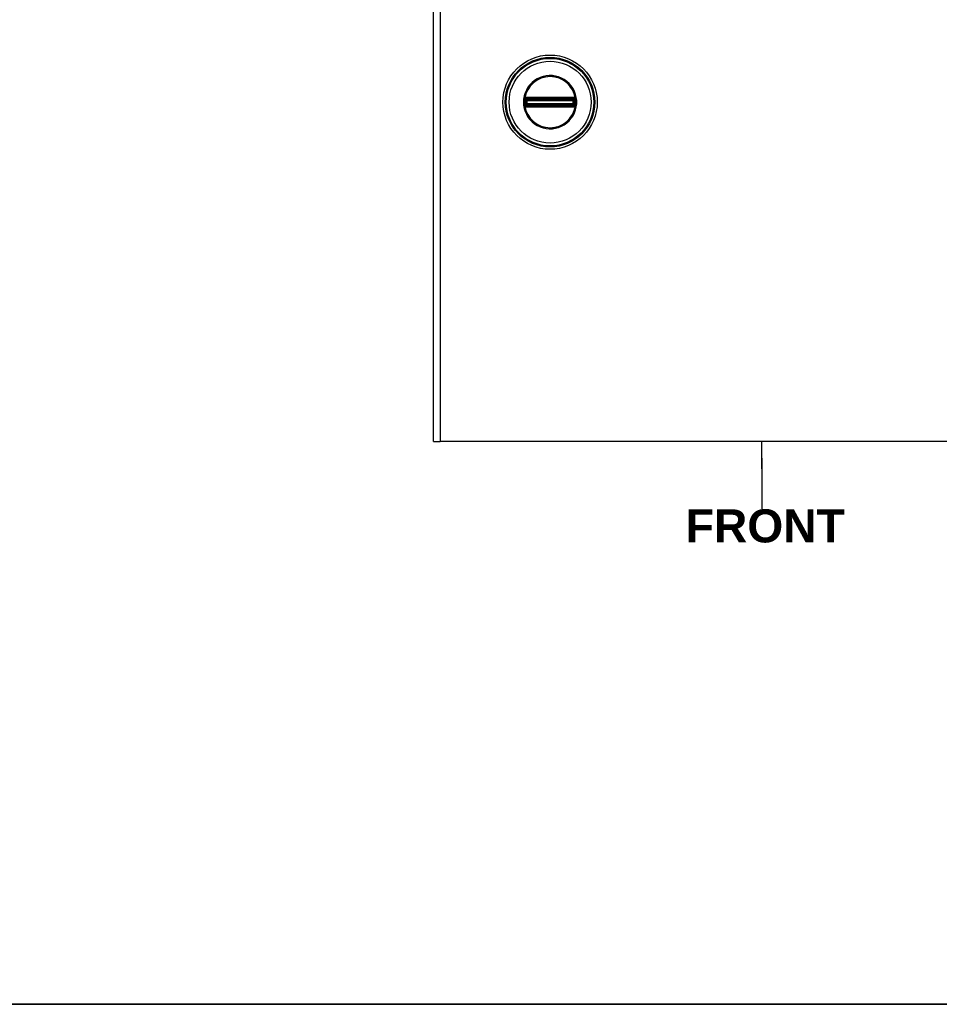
# Model space of a CAD drawing. Header units: inches. Extents: x 1.4 to 84.3, y 1.3 to 54.8.
# Tile 14 of 25: x 31.2 to 48.1, y 1.3 to 19.4. Entities that reach past the tile are written whole.
import ezdxf

# ---------------------------------------------------------------- set-up
doc = ezdxf.new("R2010")
doc.units = ezdxf.units.IN
doc.header["$LTSCALE"] = 5.063091
doc.header["$MEASUREMENT"] = 0
doc.layers.get('0').update_dxf_attribs({"lineweight": 25})
for name, color, linetype, lineweight in [('Sketch Geometry(ANSI)', 7, 'Continuous', 25), ('Symbols(ANSI)', 7, 'Continuous', 25), ('Visible Edges(ANSI)', 7, 'Continuous', 25), ('Visible Tangent Edges(ANSI)', 7, 'Continuous', 25)]:
    doc.layers.add(name, color=color, linetype=linetype, lineweight=lineweight)
doc.styles.add('Current-ANSI', font='arial.ttf')
doc.styles.add('Dimension-ANSI', font='arialbd.ttf')

# ---------------------------------------------------------------- blocks, each defined once
blk = doc.blocks.new('Datum Identifier16')
at = {"layer": 'Symbols(ANSI)', "color": 7, "linetype": 'Continuous', "lineweight": 25}
for p, q in [((8.8604, 2.1992), (8.8604, 2.2976)), ((8.8604, 2.1992), (8.8604, 2.2379)), ((8.8604, 2.2379), (8.8604, 2.0539))]:
    blk.add_line(p, q, dxfattribs=at)
at = {"layer": 'Symbols(ANSI)', "color": 7, "insert": (8.5845, 1.9298), "char_height": 0.12, "attachment_point": 7, "style": 'Dimension-ANSI'}
blk.add_mtext('FRONT', dxfattribs=at)
blk = doc.blocks.new('Borders 8_EXM - B (Inch)')
at = {"layer": 'Sketch Geometry(ANSI)', "linetype": 'Continuous', "lineweight": 35}
blk.add_line((0.3979, 0.2545), (16.3979, 0.2545), dxfattribs=at)
at = {"layer": 'Symbols(ANSI)', "color": 7, "style": 'Current-ANSI'}
blk.add_attdef('FILENAME_AND_PATH_001', (6.1601, 10.7181), '', height=0.09, dxfattribs=at)

msp = doc.modelspace()

# ---------------------------------------------------------------- linework, layer by layer
at = {"layer": 'Visible Edges(ANSI)'}
for p, q in [((38.8278, 11.633), (38.8278, 46.864)), ((38.8278, 11.633), (38.954, 11.633)), ((50.7682, 11.633), (38.954, 11.633))]:
    msp.add_line(p, q, dxfattribs=at)
msp.add_circle((40.971, 17.8718), 0.8669, dxfattribs=at)
at = {"layer": 'Visible Tangent Edges(ANSI)'}
for p, q in [((38.954, 46.864), (38.954, 11.633)), ((40.5137, 17.9292), (40.5246, 17.9229)), ((40.5173, 17.9498), (40.5235, 17.939)), ((40.5298, 17.9281), (40.5235, 17.939)), ((40.5367, 17.9551), (40.5369, 17.9426)), ((40.5474, 17.9553), (40.5474, 17.9427)), ((41.3946, 17.9553), (40.5474, 17.9553)), ((40.5474, 17.9427), (41.3946, 17.9427)), ((40.5474, 17.9427), (40.5474, 17.9321)), ((40.5474, 17.9321), (41.3946, 17.9321)), ((40.5474, 17.9197), (40.5474, 17.9321)), ((40.5474, 17.9197), (41.3946, 17.9197)), ((40.5515, 17.9156), (40.5474, 17.9197)), ((41.3946, 17.9197), (41.3905, 17.9156)), ((41.3946, 17.9553), (41.3946, 17.9427)), ((41.3946, 17.9427), (41.3946, 17.9321)), ((41.3946, 17.9197), (41.3946, 17.9321)), ((41.4053, 17.9551), (41.4051, 17.9426)), ((41.4185, 17.939), (41.4122, 17.9281)), ((41.4175, 17.9229), (41.4283, 17.9292)), ((41.4185, 17.939), (41.4247, 17.9498)), ((41.4355, 17.9406), (41.4258, 17.9327)), ((40.4946, 17.8718), (40.481, 17.8718)), ((40.5065, 17.8029), (40.5162, 17.8109)), ((40.5098, 17.9053), (40.5206, 17.9053)), ((40.5098, 17.8383), (40.5206, 17.8383)), ((40.5246, 17.8207), (40.5137, 17.8144)), ((40.5173, 17.7938), (40.5235, 17.8046)), ((40.5206, 17.8383), (40.5206, 17.9053)), ((40.533, 17.9053), (40.5206, 17.9053)), ((40.533, 17.8383), (40.5206, 17.8383)), ((40.5235, 17.8046), (40.5298, 17.8154)), ((40.533, 17.8383), (40.533, 17.9053)), ((40.533, 17.9053), (40.5371, 17.9012)), ((40.5371, 17.8424), (40.533, 17.8383)), ((40.5369, 17.801), (40.5367, 17.7884)), ((40.5515, 17.9012), (40.5371, 17.9012)), ((40.5371, 17.9012), (40.5371, 17.8424)), ((40.5371, 17.8424), (40.5515, 17.8424)), ((40.5474, 17.8239), (40.5515, 17.828)), ((41.3946, 17.8239), (40.5474, 17.8239)), ((40.5474, 17.8115), (40.5474, 17.8239)), ((41.3946, 17.8115), (40.5474, 17.8115)), ((40.5474, 17.8009), (40.5474, 17.8115)), ((40.5474, 17.8009), (40.5474, 17.7883)), ((41.3946, 17.8009), (40.5474, 17.8009)), ((40.5474, 17.7883), (41.3946, 17.7883)), ((41.3905, 17.9156), (40.5515, 17.9156)), ((40.5515, 17.9156), (40.5515, 17.9012)), ((40.5515, 17.9012), (41.3905, 17.9012)), ((40.5515, 17.8424), (40.5515, 17.9012)), ((41.3905, 17.8424), (40.5515, 17.8424)), ((40.5515, 17.8424), (40.5515, 17.828)), ((40.5515, 17.828), (41.3905, 17.828)), ((41.3905, 17.9012), (41.3905, 17.9156)), ((41.3905, 17.9012), (41.3905, 17.8424)), ((41.4049, 17.9012), (41.3905, 17.9012)), ((41.3905, 17.828), (41.3905, 17.8424)), ((41.3905, 17.8424), (41.4049, 17.8424)), ((41.3905, 17.828), (41.3946, 17.8239)), ((41.3946, 17.8115), (41.3946, 17.8239)), ((41.3946, 17.8009), (41.3946, 17.8115)), ((41.3946, 17.8009), (41.3946, 17.7883)), ((41.4049, 17.9012), (41.409, 17.9053)), ((41.4049, 17.8424), (41.4049, 17.9012)), ((41.409, 17.8383), (41.4049, 17.8424)), ((41.4051, 17.801), (41.4053, 17.7884)), ((41.4214, 17.9053), (41.409, 17.9053)), ((41.409, 17.9053), (41.409, 17.8383)), ((41.4214, 17.8383), (41.409, 17.8383)), ((41.4122, 17.8154), (41.4185, 17.8046)), ((41.4283, 17.8144), (41.4175, 17.8207)), ((41.4185, 17.8046), (41.4247, 17.7938)), ((41.4322, 17.9053), (41.4214, 17.9053)), ((41.4214, 17.9053), (41.4214, 17.8383)), ((41.4322, 17.8383), (41.4214, 17.8383)), ((41.4258, 17.8109), (41.4355, 17.8029))]:
    msp.add_line(p, q, dxfattribs=at)
at = {"layer": 'Visible Tangent Edges(ANSI)', "flags": 128}
for points in [[(40.481, 17.8718), (40.4845, 17.814), (40.4948, 17.7568), (40.5117, 17.7012), (40.535, 17.6481), (40.5646, 17.5981), (40.5999, 17.5519), (40.6403, 17.5102), (40.6853, 17.4737), (40.7345, 17.4427), (40.7869, 17.4177), (40.8419, 17.3991), (40.8987, 17.3874), (40.9565, 17.3824), (41.0145, 17.3843), (41.0719, 17.3928), (41.128, 17.4079), (41.1819, 17.4295), (41.2328, 17.4576), (41.2799, 17.4916), (41.3225, 17.5309), (41.3603, 17.5749), (41.3927, 17.623), (41.4194, 17.6746), (41.4397, 17.729), (41.4533, 17.7856), (41.46, 17.8433), (41.4598, 17.9013), (41.4529, 17.9588), (41.4393, 18.0152), (41.4192, 18.0697), (41.3927, 18.1214), (41.36, 18.1695), (41.3219, 18.2134), (41.279, 18.2526), (41.2319, 18.2864), (41.1812, 18.3144), (41.1275, 18.3361), (41.0715, 18.3512), (41.014, 18.3597), (40.9558, 18.3614), (40.8979, 18.3563), (40.841, 18.3442), (40.786, 18.3255), (40.7337, 18.3004), (40.6847, 18.2694), (40.6397, 18.2328), (40.5994, 18.1912), (40.5643, 18.1449), (40.5348, 18.0949), (40.5114, 18.0418), (40.4946, 17.9864), (40.4844, 17.9295), (40.481, 17.8718)], [(40.4946, 17.8718), (40.4982, 17.93), (40.5089, 17.9875), (40.5266, 18.0433), (40.5511, 18.0965), (40.5819, 18.1465), (40.6185, 18.1922), (40.6605, 18.233), (40.7072, 18.2684), (40.7579, 18.2977), (40.8119, 18.3208), (40.8683, 18.337), (40.9264, 18.346), (40.9851, 18.3478), (41.0436, 18.3424), (41.1009, 18.33), (41.1562, 18.3107), (41.2086, 18.2846), (41.2574, 18.2522), (41.302, 18.2141), (41.3417, 18.1708), (41.3758, 18.123), (41.4036, 18.0712), (41.4247, 18.0165), (41.4389, 17.9597), (41.4462, 17.9015), (41.4463, 17.8429), (41.4393, 17.7847), (41.425, 17.7277), (41.4037, 17.673), (41.3758, 17.6214), (41.342, 17.5736), (41.3026, 17.5302), (41.2582, 17.4919), (41.2094, 17.4593), (41.1568, 17.4332), (41.1014, 17.4139), (41.0441, 17.4016), (40.9857, 17.3961), (40.9271, 17.3978), (40.8692, 17.4065), (40.8127, 17.4225), (40.7587, 17.4454), (40.7079, 17.4747), (40.6611, 17.51), (40.619, 17.5509), (40.5822, 17.5966), (40.5513, 17.6465), (40.5268, 17.6997), (40.5091, 17.7557), (40.4983, 17.8134), (40.4946, 17.8718)], [(40.5047, 17.9352), (40.5045, 17.9345), (40.5043, 17.9337), (40.5041, 17.9329), (40.5039, 17.9321), (40.5037, 17.9314), (40.5035, 17.9306), (40.5033, 17.9298), (40.5032, 17.929), (40.503, 17.9282), (40.5028, 17.9274), (40.5027, 17.9265), (40.5025, 17.9257), (40.5024, 17.9249), (40.5022, 17.924), (40.5021, 17.9232), (40.502, 17.9224), (40.5019, 17.9215), (40.5018, 17.9207), (40.5017, 17.9198), (40.5016, 17.919), (40.5015, 17.9181), (40.5014, 17.9173), (40.5014, 17.9164), (40.5013, 17.9156)], [(40.5065, 17.9406), (40.5064, 17.9404), (40.5064, 17.9402), (40.5063, 17.94), (40.5062, 17.9398), (40.5061, 17.9395), (40.506, 17.9393), (40.506, 17.9391), (40.5059, 17.9389), (40.5058, 17.9386), (40.5057, 17.9384), (40.5057, 17.9382), (40.5056, 17.938), (40.5055, 17.9377), (40.5054, 17.9375), (40.5054, 17.9373), (40.5053, 17.9371), (40.5052, 17.9368), (40.5052, 17.9366), (40.5051, 17.9364), (40.505, 17.9361), (40.505, 17.9359), (40.5049, 17.9357), (40.5048, 17.9354), (40.5047, 17.9352)], [(40.5173, 17.9498), (40.5168, 17.9495), (40.5163, 17.9492), (40.5158, 17.9489), (40.5153, 17.9485), (40.5148, 17.9482), (40.5143, 17.9479), (40.5138, 17.9475), (40.5133, 17.9472), (40.5128, 17.9468), (40.5124, 17.9464), (40.5119, 17.9461), (40.5115, 17.9457), (40.511, 17.9453), (40.5106, 17.9449), (40.5101, 17.9445), (40.5097, 17.9441), (40.5093, 17.9437), (40.5089, 17.9433), (40.5085, 17.9428), (40.5081, 17.9424), (40.5077, 17.942), (40.5073, 17.9415), (40.5069, 17.9411), (40.5065, 17.9406)], [(40.5098, 17.9158), (40.5098, 17.9164), (40.5098, 17.917), (40.5099, 17.9176), (40.5099, 17.9182), (40.51, 17.9187), (40.5101, 17.9193), (40.5101, 17.9199), (40.5103, 17.9205), (40.5104, 17.9211), (40.5105, 17.9217), (40.5107, 17.9222), (40.5108, 17.9228), (40.511, 17.9234), (40.5112, 17.9239), (40.5114, 17.9245), (40.5116, 17.925), (40.5118, 17.9255), (40.512, 17.9261), (40.5123, 17.9266), (40.5125, 17.9271), (40.5128, 17.9277), (40.5131, 17.9282), (40.5134, 17.9287), (40.5137, 17.9292)], [(40.5137, 17.9292), (40.5138, 17.9293), (40.5139, 17.9295), (40.514, 17.9296), (40.5141, 17.9298), (40.5142, 17.9299), (40.5143, 17.9301), (40.5144, 17.9302), (40.5145, 17.9304), (40.5146, 17.9305), (40.5147, 17.9307), (40.5148, 17.9308), (40.5149, 17.931), (40.515, 17.9311), (40.5151, 17.9313), (40.5152, 17.9314), (40.5153, 17.9316), (40.5154, 17.9317), (40.5155, 17.9319), (40.5156, 17.932), (40.5157, 17.9321), (40.5159, 17.9323), (40.516, 17.9324), (40.5161, 17.9326), (40.5162, 17.9327)], [(40.5162, 17.9327), (40.5164, 17.933), (40.5167, 17.9333), (40.517, 17.9336), (40.5173, 17.9339), (40.5175, 17.9342), (40.5178, 17.9345), (40.5181, 17.9348), (40.5184, 17.9351), (40.5187, 17.9354), (40.519, 17.9356), (40.5193, 17.9359), (40.5196, 17.9362), (40.5199, 17.9364), (40.5202, 17.9367), (40.5205, 17.9369), (40.5208, 17.9372), (40.5212, 17.9374), (40.5215, 17.9377), (40.5218, 17.9379), (40.5222, 17.9381), (40.5225, 17.9383), (40.5228, 17.9385), (40.5232, 17.9388), (40.5235, 17.939)], [(40.5367, 17.9551), (40.5358, 17.9551), (40.535, 17.9551), (40.5341, 17.955), (40.5333, 17.9549), (40.5325, 17.9548), (40.5316, 17.9547), (40.5308, 17.9546), (40.5299, 17.9545), (40.5291, 17.9543), (40.5283, 17.9541), (40.5274, 17.9539), (40.5266, 17.9537), (40.5258, 17.9535), (40.525, 17.9532), (40.5242, 17.9529), (40.5234, 17.9527), (40.5226, 17.9524), (40.5218, 17.952), (40.521, 17.9517), (40.5203, 17.9514), (40.5195, 17.951), (40.5187, 17.9506), (40.518, 17.9502), (40.5173, 17.9498)], [(40.5217, 17.916), (40.5218, 17.9163), (40.5218, 17.9166), (40.5219, 17.9169), (40.522, 17.9172), (40.5221, 17.9175), (40.5222, 17.9178), (40.5222, 17.9181), (40.5223, 17.9184), (40.5224, 17.9187), (40.5226, 17.919), (40.5227, 17.9193), (40.5228, 17.9196), (40.5229, 17.9199), (40.523, 17.9201), (40.5232, 17.9204), (40.5233, 17.9207), (40.5234, 17.921), (40.5236, 17.9213), (40.5237, 17.9215), (40.5239, 17.9218), (40.5241, 17.9221), (40.5242, 17.9224), (40.5244, 17.9226), (40.5246, 17.9229)], [(40.5235, 17.939), (40.524, 17.9392), (40.5245, 17.9395), (40.5251, 17.9398), (40.5256, 17.94), (40.5261, 17.9403), (40.5266, 17.9405), (40.5272, 17.9407), (40.5277, 17.9409), (40.5283, 17.9411), (40.5288, 17.9413), (40.5294, 17.9415), (40.5299, 17.9416), (40.5305, 17.9418), (40.5311, 17.9419), (40.5316, 17.942), (40.5322, 17.9422), (40.5328, 17.9423), (40.5334, 17.9423), (40.534, 17.9424), (40.5345, 17.9425), (40.5351, 17.9425), (40.5357, 17.9426), (40.5363, 17.9426), (40.5369, 17.9426)], [(40.5298, 17.9281), (40.5301, 17.9283), (40.5303, 17.9285), (40.5306, 17.9286), (40.5309, 17.9288), (40.5311, 17.9289), (40.5314, 17.9291), (40.5317, 17.9292), (40.532, 17.9294), (40.5323, 17.9295), (40.5325, 17.9296), (40.5328, 17.9298), (40.5331, 17.9299), (40.5334, 17.93), (40.5337, 17.9301), (40.534, 17.9302), (40.5343, 17.9303), (40.5346, 17.9304), (40.5349, 17.9305), (40.5352, 17.9306), (40.5355, 17.9307), (40.5358, 17.9308), (40.5361, 17.9309), (40.5364, 17.9309), (40.5367, 17.931)], [(40.5474, 17.9553), (40.547, 17.9553), (40.5465, 17.9553), (40.5461, 17.9553), (40.5456, 17.9553), (40.5452, 17.9552), (40.5447, 17.9552), (40.5443, 17.9552), (40.5439, 17.9552), (40.5434, 17.9552), (40.543, 17.9552), (40.5425, 17.9552), (40.5421, 17.9552), (40.5416, 17.9552), (40.5412, 17.9552), (40.5407, 17.9552), (40.5403, 17.9552), (40.5398, 17.9552), (40.5394, 17.9552), (40.5389, 17.9552), (40.5385, 17.9552), (40.538, 17.9552), (40.5376, 17.9551), (40.5371, 17.9551), (40.5367, 17.9551)], [(40.5367, 17.931), (40.5371, 17.9311), (40.5375, 17.9311), (40.5379, 17.9312), (40.5384, 17.9313), (40.5388, 17.9314), (40.5392, 17.9314), (40.5397, 17.9315), (40.5401, 17.9316), (40.5405, 17.9316), (40.541, 17.9317), (40.5414, 17.9317), (40.5419, 17.9318), (40.5423, 17.9318), (40.5428, 17.9319), (40.5432, 17.9319), (40.5437, 17.932), (40.5442, 17.932), (40.5446, 17.932), (40.5451, 17.932), (40.5456, 17.9321), (40.546, 17.9321), (40.5465, 17.9321), (40.547, 17.9321), (40.5474, 17.9321)], [(40.5369, 17.9426), (40.5373, 17.9426), (40.5378, 17.9426), (40.5382, 17.9426), (40.5387, 17.9426), (40.5391, 17.9426), (40.5396, 17.9426), (40.54, 17.9426), (40.5405, 17.9426), (40.5409, 17.9426), (40.5414, 17.9426), (40.5418, 17.9426), (40.5422, 17.9426), (40.5427, 17.9426), (40.5431, 17.9426), (40.5435, 17.9427), (40.544, 17.9427), (40.5444, 17.9427), (40.5448, 17.9427), (40.5453, 17.9427), (40.5457, 17.9427), (40.5461, 17.9427), (40.5466, 17.9427), (40.547, 17.9427), (40.5474, 17.9427)], [(41.4053, 17.9551), (41.4049, 17.9551), (41.4044, 17.9551), (41.404, 17.9552), (41.4035, 17.9552), (41.4031, 17.9552), (41.4026, 17.9552), (41.4022, 17.9552), (41.4017, 17.9552), (41.4013, 17.9552), (41.4008, 17.9552), (41.4004, 17.9552), (41.3999, 17.9552), (41.3995, 17.9552), (41.3991, 17.9552), (41.3986, 17.9552), (41.3982, 17.9552), (41.3977, 17.9552), (41.3973, 17.9552), (41.3968, 17.9552), (41.3964, 17.9553), (41.3959, 17.9553), (41.3955, 17.9553), (41.395, 17.9553), (41.3946, 17.9553)], [(41.3946, 17.9427), (41.395, 17.9427), (41.3954, 17.9427), (41.3959, 17.9427), (41.3963, 17.9427), (41.3967, 17.9427), (41.3972, 17.9427), (41.3976, 17.9427), (41.398, 17.9427), (41.3985, 17.9427), (41.3989, 17.9426), (41.3993, 17.9426), (41.3998, 17.9426), (41.4002, 17.9426), (41.4007, 17.9426), (41.4011, 17.9426), (41.4015, 17.9426), (41.402, 17.9426), (41.4024, 17.9426), (41.4029, 17.9426), (41.4033, 17.9426), (41.4038, 17.9426), (41.4042, 17.9426), (41.4047, 17.9426), (41.4051, 17.9426)], [(41.3946, 17.9321), (41.395, 17.9321), (41.3955, 17.9321), (41.396, 17.9321), (41.3964, 17.9321), (41.3969, 17.932), (41.3974, 17.932), (41.3978, 17.932), (41.3983, 17.932), (41.3988, 17.9319), (41.3992, 17.9319), (41.3997, 17.9318), (41.4001, 17.9318), (41.4006, 17.9317), (41.401, 17.9317), (41.4015, 17.9316), (41.4019, 17.9316), (41.4024, 17.9315), (41.4028, 17.9314), (41.4032, 17.9314), (41.4037, 17.9313), (41.4041, 17.9312), (41.4045, 17.9311), (41.4049, 17.9311), (41.4053, 17.931)], [(41.4051, 17.9426), (41.4057, 17.9426), (41.4063, 17.9426), (41.4069, 17.9425), (41.4075, 17.9425), (41.4081, 17.9424), (41.4086, 17.9423), (41.4092, 17.9423), (41.4098, 17.9422), (41.4104, 17.942), (41.4109, 17.9419), (41.4115, 17.9418), (41.4121, 17.9416), (41.4126, 17.9415), (41.4132, 17.9413), (41.4137, 17.9411), (41.4143, 17.9409), (41.4148, 17.9407), (41.4154, 17.9405), (41.4159, 17.9403), (41.4164, 17.94), (41.4169, 17.9398), (41.4175, 17.9395), (41.418, 17.9392), (41.4185, 17.939)], [(41.4247, 17.9498), (41.424, 17.9502), (41.4233, 17.9506), (41.4225, 17.951), (41.4218, 17.9514), (41.421, 17.9517), (41.4202, 17.952), (41.4194, 17.9524), (41.4186, 17.9527), (41.4178, 17.9529), (41.417, 17.9532), (41.4162, 17.9535), (41.4154, 17.9537), (41.4146, 17.9539), (41.4137, 17.9541), (41.4129, 17.9543), (41.4121, 17.9545), (41.4112, 17.9546), (41.4104, 17.9547), (41.4096, 17.9548), (41.4087, 17.9549), (41.4079, 17.955), (41.407, 17.9551), (41.4062, 17.9551), (41.4053, 17.9551)], [(41.4053, 17.931), (41.4056, 17.9309), (41.4059, 17.9309), (41.4062, 17.9308), (41.4065, 17.9307), (41.4068, 17.9306), (41.4071, 17.9305), (41.4074, 17.9304), (41.4077, 17.9303), (41.408, 17.9302), (41.4083, 17.9301), (41.4086, 17.93), (41.4089, 17.9299), (41.4092, 17.9298), (41.4095, 17.9296), (41.4098, 17.9295), (41.41, 17.9294), (41.4103, 17.9292), (41.4106, 17.9291), (41.4109, 17.9289), (41.4111, 17.9288), (41.4114, 17.9286), (41.4117, 17.9285), (41.4119, 17.9283), (41.4122, 17.9281)], [(41.4175, 17.9229), (41.4176, 17.9226), (41.4178, 17.9224), (41.418, 17.9221), (41.4181, 17.9218), (41.4183, 17.9215), (41.4184, 17.9213), (41.4186, 17.921), (41.4187, 17.9207), (41.4188, 17.9204), (41.419, 17.9201), (41.4191, 17.9199), (41.4192, 17.9196), (41.4193, 17.9193), (41.4195, 17.919), (41.4196, 17.9187), (41.4197, 17.9184), (41.4198, 17.9181), (41.4199, 17.9178), (41.4199, 17.9175), (41.42, 17.9172), (41.4201, 17.9169), (41.4202, 17.9166), (41.4202, 17.9163), (41.4203, 17.916)], [(41.4185, 17.939), (41.4188, 17.9388), (41.4192, 17.9385), (41.4195, 17.9383), (41.4198, 17.9381), (41.4202, 17.9379), (41.4205, 17.9377), (41.4208, 17.9374), (41.4212, 17.9372), (41.4215, 17.9369), (41.4218, 17.9367), (41.4221, 17.9364), (41.4224, 17.9362), (41.4227, 17.9359), (41.423, 17.9356), (41.4233, 17.9354), (41.4236, 17.9351), (41.4239, 17.9348), (41.4242, 17.9345), (41.4245, 17.9342), (41.4248, 17.9339), (41.425, 17.9336), (41.4253, 17.9333), (41.4256, 17.933), (41.4258, 17.9327)], [(41.4355, 17.9406), (41.4351, 17.9411), (41.4347, 17.9415), (41.4344, 17.942), (41.434, 17.9424), (41.4335, 17.9428), (41.4331, 17.9433), (41.4327, 17.9437), (41.4323, 17.9441), (41.4319, 17.9445), (41.4314, 17.9449), (41.431, 17.9453), (41.4305, 17.9457), (41.4301, 17.9461), (41.4296, 17.9465), (41.4292, 17.9468), (41.4287, 17.9472), (41.4282, 17.9475), (41.4277, 17.9479), (41.4272, 17.9482), (41.4268, 17.9485), (41.4263, 17.9489), (41.4258, 17.9492), (41.4253, 17.9495), (41.4247, 17.9498)], [(41.4258, 17.9327), (41.4259, 17.9326), (41.4261, 17.9324), (41.4262, 17.9323), (41.4263, 17.9321), (41.4264, 17.932), (41.4265, 17.9319), (41.4266, 17.9317), (41.4267, 17.9316), (41.4268, 17.9314), (41.4269, 17.9313), (41.427, 17.9311), (41.4271, 17.931), (41.4272, 17.9308), (41.4273, 17.9307), (41.4275, 17.9305), (41.4276, 17.9304), (41.4277, 17.9302), (41.4278, 17.9301), (41.4279, 17.9299), (41.428, 17.9298), (41.428, 17.9296), (41.4281, 17.9295), (41.4282, 17.9293), (41.4283, 17.9292)], [(41.4283, 17.9292), (41.4286, 17.9287), (41.4289, 17.9282), (41.4292, 17.9277), (41.4295, 17.9271), (41.4297, 17.9266), (41.43, 17.9261), (41.4302, 17.9255), (41.4304, 17.925), (41.4306, 17.9245), (41.4308, 17.9239), (41.431, 17.9234), (41.4312, 17.9228), (41.4314, 17.9222), (41.4315, 17.9217), (41.4316, 17.9211), (41.4318, 17.9205), (41.4319, 17.9199), (41.432, 17.9193), (41.432, 17.9187), (41.4321, 17.9182), (41.4321, 17.9176), (41.4322, 17.917), (41.4322, 17.9164), (41.4322, 17.9158)], [(41.4373, 17.9352), (41.4372, 17.9354), (41.4371, 17.9357), (41.4371, 17.9359), (41.437, 17.9361), (41.4369, 17.9364), (41.4369, 17.9366), (41.4368, 17.9368), (41.4367, 17.9371), (41.4366, 17.9373), (41.4366, 17.9375), (41.4365, 17.9377), (41.4364, 17.938), (41.4363, 17.9382), (41.4363, 17.9384), (41.4362, 17.9386), (41.4361, 17.9389), (41.436, 17.9391), (41.436, 17.9393), (41.4359, 17.9395), (41.4358, 17.9398), (41.4357, 17.94), (41.4357, 17.9402), (41.4356, 17.9404), (41.4355, 17.9406)], [(41.4407, 17.9156), (41.4406, 17.9164), (41.4406, 17.9173), (41.4405, 17.9181), (41.4404, 17.919), (41.4403, 17.9198), (41.4402, 17.9207), (41.4401, 17.9215), (41.44, 17.9224), (41.4399, 17.9232), (41.4398, 17.924), (41.4396, 17.9249), (41.4395, 17.9257), (41.4393, 17.9265), (41.4392, 17.9274), (41.439, 17.9282), (41.4389, 17.929), (41.4387, 17.9298), (41.4385, 17.9306), (41.4383, 17.9314), (41.4381, 17.9321), (41.4379, 17.9329), (41.4377, 17.9337), (41.4375, 17.9345), (41.4373, 17.9352)], [(40.5007, 17.905), (40.5006, 17.9022), (40.5005, 17.8995), (40.5004, 17.8967), (40.5003, 17.8939), (40.5003, 17.8912), (40.5002, 17.8884), (40.5002, 17.8856), (40.5001, 17.8829), (40.5001, 17.8801), (40.5001, 17.8773), (40.5, 17.8746), (40.5, 17.8718), (40.5, 17.869), (40.5001, 17.8662), (40.5001, 17.8635), (40.5001, 17.8607), (40.5002, 17.8579), (40.5002, 17.8552), (40.5003, 17.8524), (40.5003, 17.8496), (40.5004, 17.8469), (40.5005, 17.8441), (40.5006, 17.8413), (40.5007, 17.8386)], [(40.5013, 17.9156), (40.5013, 17.9151), (40.5013, 17.9147), (40.5012, 17.9142), (40.5012, 17.9138), (40.5012, 17.9134), (40.5012, 17.9129), (40.5011, 17.9125), (40.5011, 17.912), (40.5011, 17.9116), (40.5011, 17.9112), (40.501, 17.9107), (40.501, 17.9103), (40.501, 17.9098), (40.501, 17.9094), (40.5009, 17.909), (40.5009, 17.9085), (40.5009, 17.9081), (40.5009, 17.9076), (40.5008, 17.9072), (40.5008, 17.9068), (40.5008, 17.9063), (40.5008, 17.9059), (40.5008, 17.9054), (40.5007, 17.905)], [(40.5007, 17.8386), (40.5008, 17.8381), (40.5008, 17.8377), (40.5008, 17.8373), (40.5008, 17.8368), (40.5008, 17.8364), (40.5009, 17.8359), (40.5009, 17.8355), (40.5009, 17.8351), (40.5009, 17.8346), (40.501, 17.8342), (40.501, 17.8337), (40.501, 17.8333), (40.501, 17.8329), (40.5011, 17.8324), (40.5011, 17.832), (40.5011, 17.8315), (40.5011, 17.8311), (40.5012, 17.8306), (40.5012, 17.8302), (40.5012, 17.8298), (40.5012, 17.8293), (40.5013, 17.8289), (40.5013, 17.8284), (40.5013, 17.828)], [(40.5013, 17.828), (40.5014, 17.8272), (40.5014, 17.8263), (40.5015, 17.8255), (40.5016, 17.8246), (40.5017, 17.8238), (40.5018, 17.8229), (40.5019, 17.8221), (40.502, 17.8212), (40.5021, 17.8204), (40.5022, 17.8196), (40.5024, 17.8187), (40.5025, 17.8179), (40.5027, 17.8171), (40.5028, 17.8163), (40.503, 17.8154), (40.5032, 17.8146), (40.5033, 17.8138), (40.5035, 17.813), (40.5037, 17.8122), (40.5039, 17.8114), (40.5041, 17.8107), (40.5043, 17.8099), (40.5045, 17.8091), (40.5047, 17.8084)], [(40.5047, 17.8084), (40.5048, 17.8081), (40.5049, 17.8079), (40.505, 17.8077), (40.505, 17.8074), (40.5051, 17.8072), (40.5052, 17.807), (40.5052, 17.8067), (40.5053, 17.8065), (40.5054, 17.8063), (40.5054, 17.8061), (40.5055, 17.8058), (40.5056, 17.8056), (40.5057, 17.8054), (40.5057, 17.8052), (40.5058, 17.8049), (40.5059, 17.8047), (40.506, 17.8045), (40.506, 17.8043), (40.5061, 17.804), (40.5062, 17.8038), (40.5063, 17.8036), (40.5064, 17.8034), (40.5064, 17.8032), (40.5065, 17.8029)], [(40.5065, 17.8029), (40.5069, 17.8025), (40.5073, 17.802), (40.5077, 17.8016), (40.5081, 17.8012), (40.5085, 17.8007), (40.5089, 17.8003), (40.5093, 17.7999), (40.5097, 17.7995), (40.5101, 17.7991), (40.5106, 17.7987), (40.511, 17.7983), (40.5115, 17.7979), (40.5119, 17.7975), (40.5124, 17.7971), (40.5128, 17.7968), (40.5133, 17.7964), (40.5138, 17.796), (40.5143, 17.7957), (40.5148, 17.7954), (40.5153, 17.795), (40.5158, 17.7947), (40.5163, 17.7944), (40.5168, 17.7941), (40.5173, 17.7938)], [(40.5098, 17.9053), (40.5098, 17.9057), (40.5098, 17.9061), (40.5098, 17.9065), (40.5098, 17.907), (40.5098, 17.9074), (40.5098, 17.9078), (40.5098, 17.9083), (40.5098, 17.9087), (40.5098, 17.9091), (40.5098, 17.9096), (40.5098, 17.91), (40.5098, 17.9105), (40.5098, 17.9109), (40.5098, 17.9113), (40.5098, 17.9118), (40.5098, 17.9122), (40.5098, 17.9127), (40.5098, 17.9131), (40.5098, 17.9135), (40.5098, 17.914), (40.5098, 17.9144), (40.5098, 17.9149), (40.5098, 17.9153), (40.5098, 17.9158)], [(40.5098, 17.8383), (40.5098, 17.8411), (40.5099, 17.8439), (40.5099, 17.8467), (40.5099, 17.8495), (40.5099, 17.8523), (40.5099, 17.8551), (40.5099, 17.8578), (40.5099, 17.8606), (40.5099, 17.8634), (40.5099, 17.8662), (40.5099, 17.869), (40.5099, 17.8718), (40.5099, 17.8746), (40.5099, 17.8774), (40.5099, 17.8802), (40.5099, 17.8829), (40.5099, 17.8857), (40.5099, 17.8885), (40.5099, 17.8913), (40.5099, 17.8941), (40.5099, 17.8969), (40.5099, 17.8997), (40.5098, 17.9025), (40.5098, 17.9053)], [(40.5098, 17.8278), (40.5098, 17.8282), (40.5098, 17.8287), (40.5098, 17.8291), (40.5098, 17.8296), (40.5098, 17.83), (40.5098, 17.8305), (40.5098, 17.8309), (40.5098, 17.8314), (40.5098, 17.8318), (40.5098, 17.8322), (40.5098, 17.8327), (40.5098, 17.8331), (40.5098, 17.8336), (40.5098, 17.834), (40.5098, 17.8344), (40.5098, 17.8349), (40.5098, 17.8353), (40.5098, 17.8357), (40.5098, 17.8362), (40.5098, 17.8366), (40.5098, 17.837), (40.5098, 17.8375), (40.5098, 17.8379), (40.5098, 17.8383)], [(40.5137, 17.8144), (40.5134, 17.8149), (40.5131, 17.8154), (40.5128, 17.8159), (40.5125, 17.8164), (40.5123, 17.817), (40.512, 17.8175), (40.5118, 17.818), (40.5116, 17.8186), (40.5114, 17.8191), (40.5112, 17.8197), (40.511, 17.8202), (40.5108, 17.8208), (40.5107, 17.8214), (40.5105, 17.8219), (40.5104, 17.8225), (40.5103, 17.8231), (40.5102, 17.8237), (40.5101, 17.8242), (40.51, 17.8248), (40.5099, 17.8254), (40.5099, 17.826), (40.5098, 17.8266), (40.5098, 17.8272), (40.5098, 17.8278)], [(40.5162, 17.8109), (40.5161, 17.811), (40.516, 17.8111), (40.5159, 17.8113), (40.5157, 17.8114), (40.5156, 17.8116), (40.5155, 17.8117), (40.5154, 17.8119), (40.5153, 17.812), (40.5152, 17.8122), (40.5151, 17.8123), (40.515, 17.8124), (40.5149, 17.8126), (40.5148, 17.8127), (40.5147, 17.8129), (40.5146, 17.813), (40.5145, 17.8132), (40.5144, 17.8133), (40.5143, 17.8135), (40.5142, 17.8136), (40.5141, 17.8138), (40.514, 17.8139), (40.5139, 17.8141), (40.5138, 17.8142), (40.5137, 17.8144)], [(40.5235, 17.8046), (40.5232, 17.8048), (40.5228, 17.805), (40.5225, 17.8052), (40.5222, 17.8055), (40.5218, 17.8057), (40.5215, 17.8059), (40.5212, 17.8062), (40.5208, 17.8064), (40.5205, 17.8066), (40.5202, 17.8069), (40.5199, 17.8072), (40.5196, 17.8074), (40.5193, 17.8077), (40.519, 17.8079), (40.5187, 17.8082), (40.5184, 17.8085), (40.5181, 17.8088), (40.5178, 17.8091), (40.5175, 17.8094), (40.5172, 17.8097), (40.517, 17.8099), (40.5167, 17.8103), (40.5164, 17.8106), (40.5162, 17.8109)], [(40.5173, 17.7938), (40.518, 17.7934), (40.5187, 17.793), (40.5195, 17.7926), (40.5203, 17.7922), (40.521, 17.7919), (40.5218, 17.7915), (40.5226, 17.7912), (40.5234, 17.7909), (40.5242, 17.7906), (40.525, 17.7904), (40.5258, 17.7901), (40.5266, 17.7899), (40.5275, 17.7897), (40.5283, 17.7895), (40.5291, 17.7893), (40.53, 17.7891), (40.5308, 17.789), (40.5316, 17.7888), (40.5325, 17.7887), (40.5333, 17.7886), (40.5342, 17.7886), (40.535, 17.7885), (40.5358, 17.7885), (40.5367, 17.7884)], [(40.5206, 17.9053), (40.5206, 17.9057), (40.5206, 17.9062), (40.5206, 17.9067), (40.5206, 17.9071), (40.5206, 17.9076), (40.5207, 17.9081), (40.5207, 17.9085), (40.5207, 17.909), (40.5208, 17.9094), (40.5208, 17.9099), (40.5208, 17.9104), (40.5209, 17.9108), (40.5209, 17.9113), (40.521, 17.9117), (40.5211, 17.9121), (40.5211, 17.9126), (40.5212, 17.913), (40.5212, 17.9135), (40.5213, 17.9139), (40.5214, 17.9143), (40.5215, 17.9148), (40.5215, 17.9152), (40.5216, 17.9156), (40.5217, 17.916)], [(40.5217, 17.8276), (40.5216, 17.828), (40.5215, 17.8284), (40.5215, 17.8288), (40.5214, 17.8292), (40.5213, 17.8297), (40.5212, 17.8301), (40.5212, 17.8305), (40.5211, 17.831), (40.5211, 17.8314), (40.521, 17.8319), (40.5209, 17.8323), (40.5209, 17.8328), (40.5208, 17.8332), (40.5208, 17.8337), (40.5208, 17.8341), (40.5207, 17.8346), (40.5207, 17.8351), (40.5207, 17.8355), (40.5206, 17.836), (40.5206, 17.8365), (40.5206, 17.8369), (40.5206, 17.8374), (40.5206, 17.8379), (40.5206, 17.8383)], [(40.5246, 17.8207), (40.5244, 17.821), (40.5242, 17.8212), (40.5241, 17.8215), (40.5239, 17.8218), (40.5237, 17.822), (40.5236, 17.8223), (40.5234, 17.8226), (40.5233, 17.8229), (40.5232, 17.8231), (40.523, 17.8234), (40.5229, 17.8237), (40.5228, 17.824), (40.5227, 17.8243), (40.5226, 17.8246), (40.5224, 17.8249), (40.5223, 17.8252), (40.5222, 17.8255), (40.5222, 17.8258), (40.5221, 17.8261), (40.522, 17.8264), (40.5219, 17.8267), (40.5218, 17.827), (40.5218, 17.8273), (40.5217, 17.8276)], [(40.5369, 17.801), (40.5363, 17.801), (40.5357, 17.801), (40.5351, 17.801), (40.5345, 17.8011), (40.534, 17.8012), (40.5334, 17.8012), (40.5328, 17.8013), (40.5322, 17.8014), (40.5317, 17.8015), (40.5311, 17.8017), (40.5305, 17.8018), (40.53, 17.8019), (40.5294, 17.8021), (40.5288, 17.8023), (40.5283, 17.8025), (40.5277, 17.8027), (40.5272, 17.8029), (40.5267, 17.8031), (40.5261, 17.8033), (40.5256, 17.8035), (40.5251, 17.8038), (40.5246, 17.8041), (40.524, 17.8043), (40.5235, 17.8046)], [(40.5367, 17.8126), (40.5364, 17.8127), (40.5361, 17.8127), (40.5358, 17.8128), (40.5355, 17.8129), (40.5352, 17.813), (40.5349, 17.813), (40.5346, 17.8131), (40.5343, 17.8132), (40.534, 17.8133), (40.5337, 17.8134), (40.5334, 17.8136), (40.5331, 17.8137), (40.5328, 17.8138), (40.5325, 17.8139), (40.5323, 17.8141), (40.532, 17.8142), (40.5317, 17.8143), (40.5314, 17.8145), (40.5311, 17.8146), (40.5309, 17.8148), (40.5306, 17.8149), (40.5303, 17.8151), (40.5301, 17.8153), (40.5298, 17.8154)], [(40.5474, 17.8115), (40.547, 17.8115), (40.5465, 17.8115), (40.546, 17.8115), (40.5456, 17.8115), (40.5451, 17.8115), (40.5446, 17.8116), (40.5442, 17.8116), (40.5437, 17.8116), (40.5433, 17.8117), (40.5428, 17.8117), (40.5423, 17.8117), (40.5419, 17.8118), (40.5414, 17.8118), (40.541, 17.8119), (40.5405, 17.8119), (40.5401, 17.812), (40.5397, 17.8121), (40.5392, 17.8121), (40.5388, 17.8122), (40.5384, 17.8123), (40.5379, 17.8124), (40.5375, 17.8124), (40.5371, 17.8125), (40.5367, 17.8126)], [(40.5367, 17.7884), (40.5371, 17.7884), (40.5376, 17.7884), (40.538, 17.7884), (40.5385, 17.7884), (40.5389, 17.7884), (40.5394, 17.7884), (40.5398, 17.7884), (40.5403, 17.7884), (40.5407, 17.7884), (40.5412, 17.7884), (40.5416, 17.7884), (40.5421, 17.7884), (40.5425, 17.7884), (40.543, 17.7883), (40.5434, 17.7883), (40.5439, 17.7883), (40.5443, 17.7883), (40.5447, 17.7883), (40.5452, 17.7883), (40.5456, 17.7883), (40.5461, 17.7883), (40.5465, 17.7883), (40.547, 17.7883), (40.5474, 17.7883)], [(40.5474, 17.8009), (40.547, 17.8009), (40.5466, 17.8009), (40.5461, 17.8009), (40.5457, 17.8009), (40.5453, 17.8009), (40.5448, 17.8009), (40.5444, 17.8009), (40.544, 17.8009), (40.5435, 17.8009), (40.5431, 17.8009), (40.5427, 17.8009), (40.5422, 17.8009), (40.5418, 17.8009), (40.5414, 17.8009), (40.5409, 17.8009), (40.5405, 17.8009), (40.54, 17.8009), (40.5396, 17.8009), (40.5391, 17.801), (40.5387, 17.801), (40.5382, 17.801), (40.5378, 17.801), (40.5373, 17.801), (40.5369, 17.801)], [(41.4053, 17.8126), (41.4049, 17.8125), (41.4045, 17.8124), (41.4041, 17.8124), (41.4037, 17.8123), (41.4032, 17.8122), (41.4028, 17.8121), (41.4024, 17.8121), (41.4019, 17.812), (41.4015, 17.8119), (41.401, 17.8119), (41.4006, 17.8118), (41.4001, 17.8118), (41.3997, 17.8117), (41.3992, 17.8117), (41.3988, 17.8116), (41.3983, 17.8116), (41.3978, 17.8116), (41.3974, 17.8116), (41.3969, 17.8115), (41.3964, 17.8115), (41.396, 17.8115), (41.3955, 17.8115), (41.395, 17.8115), (41.3946, 17.8115)], [(41.4051, 17.801), (41.4047, 17.801), (41.4042, 17.801), (41.4038, 17.801), (41.4033, 17.801), (41.4029, 17.801), (41.4024, 17.8009), (41.402, 17.8009), (41.4015, 17.8009), (41.4011, 17.8009), (41.4007, 17.8009), (41.4002, 17.8009), (41.3998, 17.8009), (41.3993, 17.8009), (41.3989, 17.8009), (41.3985, 17.8009), (41.398, 17.8009), (41.3976, 17.8009), (41.3972, 17.8009), (41.3967, 17.8009), (41.3963, 17.8009), (41.3959, 17.8009), (41.3954, 17.8009), (41.395, 17.8009), (41.3946, 17.8009)], [(41.3946, 17.7883), (41.395, 17.7883), (41.3955, 17.7883), (41.3959, 17.7883), (41.3964, 17.7883), (41.3968, 17.7883), (41.3973, 17.7883), (41.3977, 17.7883), (41.3982, 17.7883), (41.3986, 17.7883), (41.3991, 17.7883), (41.3995, 17.7884), (41.3999, 17.7884), (41.4004, 17.7884), (41.4008, 17.7884), (41.4013, 17.7884), (41.4017, 17.7884), (41.4022, 17.7884), (41.4026, 17.7884), (41.4031, 17.7884), (41.4035, 17.7884), (41.404, 17.7884), (41.4044, 17.7884), (41.4049, 17.7884), (41.4053, 17.7884)], [(41.4185, 17.8046), (41.418, 17.8043), (41.4175, 17.8041), (41.417, 17.8038), (41.4164, 17.8035), (41.4159, 17.8033), (41.4154, 17.8031), (41.4148, 17.8029), (41.4143, 17.8026), (41.4137, 17.8025), (41.4132, 17.8023), (41.4126, 17.8021), (41.4121, 17.8019), (41.4115, 17.8018), (41.4109, 17.8017), (41.4104, 17.8015), (41.4098, 17.8014), (41.4092, 17.8013), (41.4086, 17.8012), (41.4081, 17.8012), (41.4075, 17.8011), (41.4069, 17.801), (41.4063, 17.801), (41.4057, 17.801), (41.4051, 17.801)], [(41.4122, 17.8154), (41.4119, 17.8153), (41.4117, 17.8151), (41.4114, 17.8149), (41.4111, 17.8148), (41.4109, 17.8146), (41.4106, 17.8145), (41.4103, 17.8143), (41.41, 17.8142), (41.4098, 17.8141), (41.4095, 17.8139), (41.4092, 17.8138), (41.4089, 17.8137), (41.4086, 17.8136), (41.4083, 17.8134), (41.408, 17.8133), (41.4077, 17.8132), (41.4074, 17.8131), (41.4071, 17.813), (41.4068, 17.813), (41.4065, 17.8129), (41.4062, 17.8128), (41.4059, 17.8127), (41.4056, 17.8127), (41.4053, 17.8126)], [(41.4053, 17.7884), (41.4062, 17.7885), (41.407, 17.7885), (41.4079, 17.7886), (41.4087, 17.7886), (41.4095, 17.7887), (41.4104, 17.7888), (41.4112, 17.789), (41.4121, 17.7891), (41.4129, 17.7893), (41.4137, 17.7895), (41.4146, 17.7897), (41.4154, 17.7899), (41.4162, 17.7901), (41.417, 17.7904), (41.4178, 17.7906), (41.4186, 17.7909), (41.4194, 17.7912), (41.4202, 17.7915), (41.421, 17.7919), (41.4218, 17.7922), (41.4225, 17.7926), (41.4233, 17.793), (41.424, 17.7934), (41.4247, 17.7938)], [(41.4203, 17.8276), (41.4202, 17.8273), (41.4202, 17.827), (41.4201, 17.8267), (41.42, 17.8264), (41.4199, 17.8261), (41.4199, 17.8258), (41.4198, 17.8255), (41.4197, 17.8252), (41.4196, 17.8249), (41.4195, 17.8246), (41.4193, 17.8243), (41.4192, 17.824), (41.4191, 17.8237), (41.419, 17.8234), (41.4188, 17.8231), (41.4187, 17.8229), (41.4186, 17.8226), (41.4184, 17.8223), (41.4183, 17.822), (41.4181, 17.8218), (41.418, 17.8215), (41.4178, 17.8212), (41.4176, 17.821), (41.4175, 17.8207)], [(41.4258, 17.8109), (41.4256, 17.8106), (41.4253, 17.8103), (41.425, 17.8099), (41.4248, 17.8097), (41.4245, 17.8094), (41.4242, 17.8091), (41.4239, 17.8088), (41.4236, 17.8085), (41.4233, 17.8082), (41.423, 17.8079), (41.4227, 17.8077), (41.4224, 17.8074), (41.4221, 17.8072), (41.4218, 17.8069), (41.4215, 17.8066), (41.4212, 17.8064), (41.4208, 17.8062), (41.4205, 17.8059), (41.4202, 17.8057), (41.4198, 17.8055), (41.4195, 17.8052), (41.4192, 17.805), (41.4188, 17.8048), (41.4185, 17.8046)], [(41.4203, 17.916), (41.4204, 17.9156), (41.4205, 17.9152), (41.4205, 17.9148), (41.4206, 17.9143), (41.4207, 17.9139), (41.4208, 17.9135), (41.4208, 17.913), (41.4209, 17.9126), (41.421, 17.9121), (41.421, 17.9117), (41.4211, 17.9113), (41.4211, 17.9108), (41.4212, 17.9104), (41.4212, 17.9099), (41.4213, 17.9094), (41.4213, 17.909), (41.4213, 17.9085), (41.4213, 17.9081), (41.4214, 17.9076), (41.4214, 17.9071), (41.4214, 17.9067), (41.4214, 17.9062), (41.4214, 17.9057), (41.4214, 17.9053)], [(41.4214, 17.8383), (41.4214, 17.8379), (41.4214, 17.8374), (41.4214, 17.8369), (41.4214, 17.8365), (41.4214, 17.836), (41.4213, 17.8355), (41.4213, 17.8351), (41.4213, 17.8346), (41.4213, 17.8341), (41.4212, 17.8337), (41.4212, 17.8332), (41.4211, 17.8328), (41.4211, 17.8323), (41.421, 17.8319), (41.421, 17.8314), (41.4209, 17.831), (41.4208, 17.8305), (41.4208, 17.8301), (41.4207, 17.8297), (41.4206, 17.8292), (41.4205, 17.8288), (41.4205, 17.8284), (41.4204, 17.828), (41.4203, 17.8276)], [(41.4247, 17.7938), (41.4253, 17.7941), (41.4258, 17.7944), (41.4263, 17.7947), (41.4268, 17.795), (41.4273, 17.7954), (41.4277, 17.7957), (41.4282, 17.796), (41.4287, 17.7964), (41.4292, 17.7968), (41.4296, 17.7971), (41.4301, 17.7975), (41.4305, 17.7979), (41.431, 17.7983), (41.4314, 17.7987), (41.4319, 17.7991), (41.4323, 17.7995), (41.4327, 17.7999), (41.4331, 17.8003), (41.4336, 17.8007), (41.434, 17.8012), (41.4344, 17.8016), (41.4347, 17.802), (41.4351, 17.8025), (41.4355, 17.8029)], [(41.4283, 17.8144), (41.4282, 17.8142), (41.4281, 17.8141), (41.428, 17.8139), (41.428, 17.8138), (41.4279, 17.8136), (41.4278, 17.8135), (41.4277, 17.8133), (41.4276, 17.8132), (41.4275, 17.813), (41.4273, 17.8129), (41.4272, 17.8127), (41.4271, 17.8126), (41.427, 17.8124), (41.4269, 17.8123), (41.4268, 17.8122), (41.4267, 17.812), (41.4266, 17.8119), (41.4265, 17.8117), (41.4264, 17.8116), (41.4263, 17.8114), (41.4262, 17.8113), (41.4261, 17.8111), (41.4259, 17.811), (41.4258, 17.8109)], [(41.4322, 17.8278), (41.4322, 17.8272), (41.4322, 17.8266), (41.4321, 17.826), (41.4321, 17.8254), (41.432, 17.8248), (41.4319, 17.8242), (41.4319, 17.8237), (41.4317, 17.8231), (41.4316, 17.8225), (41.4315, 17.8219), (41.4313, 17.8214), (41.4312, 17.8208), (41.431, 17.8202), (41.4308, 17.8197), (41.4306, 17.8191), (41.4304, 17.8186), (41.4302, 17.818), (41.43, 17.8175), (41.4297, 17.817), (41.4295, 17.8164), (41.4292, 17.8159), (41.4289, 17.8154), (41.4286, 17.8149), (41.4283, 17.8144)], [(41.4322, 17.9053), (41.4322, 17.9025), (41.4322, 17.8997), (41.4321, 17.8969), (41.4321, 17.8941), (41.4321, 17.8913), (41.4321, 17.8885), (41.4321, 17.8857), (41.4321, 17.8829), (41.4321, 17.8802), (41.4321, 17.8774), (41.4321, 17.8746), (41.4321, 17.8718), (41.4321, 17.869), (41.4321, 17.8662), (41.4321, 17.8634), (41.4321, 17.8606), (41.4321, 17.8578), (41.4321, 17.8551), (41.4321, 17.8523), (41.4321, 17.8495), (41.4321, 17.8467), (41.4322, 17.8439), (41.4322, 17.8411), (41.4322, 17.8383)], [(41.4322, 17.9158), (41.4322, 17.9153), (41.4322, 17.9149), (41.4322, 17.9144), (41.4322, 17.914), (41.4322, 17.9135), (41.4322, 17.9131), (41.4322, 17.9127), (41.4322, 17.9122), (41.4322, 17.9118), (41.4322, 17.9113), (41.4322, 17.9109), (41.4322, 17.9105), (41.4322, 17.91), (41.4322, 17.9096), (41.4322, 17.9091), (41.4322, 17.9087), (41.4322, 17.9083), (41.4322, 17.9078), (41.4322, 17.9074), (41.4322, 17.907), (41.4322, 17.9065), (41.4322, 17.9061), (41.4322, 17.9057), (41.4322, 17.9053)], [(41.4322, 17.8383), (41.4322, 17.8379), (41.4322, 17.8375), (41.4322, 17.837), (41.4322, 17.8366), (41.4322, 17.8362), (41.4322, 17.8357), (41.4322, 17.8353), (41.4322, 17.8349), (41.4322, 17.8344), (41.4322, 17.834), (41.4322, 17.8336), (41.4322, 17.8331), (41.4322, 17.8327), (41.4322, 17.8322), (41.4322, 17.8318), (41.4322, 17.8314), (41.4322, 17.8309), (41.4322, 17.8305), (41.4322, 17.83), (41.4322, 17.8296), (41.4322, 17.8291), (41.4322, 17.8287), (41.4322, 17.8282), (41.4322, 17.8278)], [(41.4355, 17.8029), (41.4356, 17.8032), (41.4357, 17.8034), (41.4357, 17.8036), (41.4358, 17.8038), (41.4359, 17.804), (41.436, 17.8043), (41.436, 17.8045), (41.4361, 17.8047), (41.4362, 17.8049), (41.4363, 17.8052), (41.4363, 17.8054), (41.4364, 17.8056), (41.4365, 17.8058), (41.4366, 17.8061), (41.4366, 17.8063), (41.4367, 17.8065), (41.4368, 17.8067), (41.4369, 17.807), (41.4369, 17.8072), (41.437, 17.8074), (41.4371, 17.8077), (41.4371, 17.8079), (41.4372, 17.8081), (41.4373, 17.8084)], [(41.4373, 17.8084), (41.4375, 17.8091), (41.4377, 17.8099), (41.4379, 17.8107), (41.4381, 17.8114), (41.4383, 17.8122), (41.4385, 17.813), (41.4387, 17.8138), (41.4388, 17.8146), (41.439, 17.8154), (41.4392, 17.8163), (41.4393, 17.8171), (41.4395, 17.8179), (41.4396, 17.8187), (41.4398, 17.8196), (41.4399, 17.8204), (41.44, 17.8212), (41.4401, 17.8221), (41.4402, 17.8229), (41.4403, 17.8238), (41.4404, 17.8246), (41.4405, 17.8255), (41.4406, 17.8263), (41.4406, 17.8272), (41.4407, 17.828)], [(41.4413, 17.905), (41.4413, 17.9054), (41.4412, 17.9059), (41.4412, 17.9063), (41.4412, 17.9068), (41.4412, 17.9072), (41.4411, 17.9076), (41.4411, 17.9081), (41.4411, 17.9085), (41.4411, 17.909), (41.4411, 17.9094), (41.441, 17.9098), (41.441, 17.9103), (41.441, 17.9107), (41.441, 17.9112), (41.4409, 17.9116), (41.4409, 17.912), (41.4409, 17.9125), (41.4409, 17.9129), (41.4408, 17.9134), (41.4408, 17.9138), (41.4408, 17.9142), (41.4408, 17.9147), (41.4407, 17.9151), (41.4407, 17.9156)], [(41.4407, 17.828), (41.4407, 17.8284), (41.4408, 17.8289), (41.4408, 17.8293), (41.4408, 17.8298), (41.4408, 17.8302), (41.4409, 17.8306), (41.4409, 17.8311), (41.4409, 17.8315), (41.4409, 17.832), (41.441, 17.8324), (41.441, 17.8329), (41.441, 17.8333), (41.441, 17.8337), (41.4411, 17.8342), (41.4411, 17.8346), (41.4411, 17.8351), (41.4411, 17.8355), (41.4411, 17.8359), (41.4412, 17.8364), (41.4412, 17.8368), (41.4412, 17.8373), (41.4412, 17.8377), (41.4413, 17.8381), (41.4413, 17.8386)], [(41.4413, 17.8386), (41.4414, 17.8413), (41.4415, 17.8441), (41.4416, 17.8469), (41.4417, 17.8496), (41.4417, 17.8524), (41.4418, 17.8552), (41.4419, 17.8579), (41.4419, 17.8607), (41.4419, 17.8635), (41.442, 17.8662), (41.442, 17.869), (41.442, 17.8718), (41.442, 17.8746), (41.442, 17.8773), (41.4419, 17.8801), (41.4419, 17.8829), (41.4419, 17.8856), (41.4418, 17.8884), (41.4417, 17.8912), (41.4417, 17.8939), (41.4416, 17.8967), (41.4415, 17.8995), (41.4414, 17.9022), (41.4413, 17.905)]]:
    msp.add_lwpolyline(points, dxfattribs=at)
at = {"layer": 'Visible Tangent Edges(ANSI)'}
for radius in [0.8234, 0.8045, 0.7525]:
    msp.add_circle((40.971, 17.8718), radius, dxfattribs=at)
for start, end in [(8.43064, 171.56936), (188.43064, 351.56936)]:
    msp.add_arc((40.971, 17.8718), 0.4696, start, end, dxfattribs=at)
for centre, major_axis, ratio, start_param, end_param in [((40.5028, 17.9355), (-0.0123, 0.0076), 0.056036, 3.6580712, 4.5880998), ((40.5371, 17.9156), (-0.0102, 0.0102), 0.9987828, 6.023109, 6.5432616), ((40.5475, 17.9052), (-0.0205, 0.0205), 0.9987828, 6.1542512, 6.4121194), ((40.5475, 17.9052), (-0.0103, 0.0103), 0.9963586, 5.4983961, 7.0679745), ((40.5371, 17.9301), (0, 0.0144), 0.0264571, 0.5211047, 1.5077554), ((41.3945, 17.9052), (0.0103, 0.0103), 0.9963586, 5.4983961, 7.0679745), ((41.405, 17.9301), (0, -0.0144), 0.0264571, 1.6338373, 2.620488), ((41.4049, 17.9156), (0.0102, 0.0102), 0.9987828, 6.023109, 6.5432616), ((41.3945, 17.9052), (0.0205, 0.0205), 0.9987828, 6.1542512, 6.4121194), ((41.4392, 17.9355), (-0.0123, -0.0076), 0.056036, 4.8366782, 5.7667067), ((40.497, 17.9053), (-0.0144, -0.0002), 0.0217964, 1.8302501, 2.6580747), ((40.497, 17.8383), (-0.0144, 0.0002), 0.0217964, 3.6251107, 4.4529352), ((40.497, 17.916), (-0.0144, 0), 0.0299207, 1.8730327, 2.6595883), ((40.497, 17.8276), (-0.0144, 0), 0.0299207, 3.623597, 4.4101526), ((40.5028, 17.8081), (-0.0123, -0.0076), 0.056036, 1.6950855, 2.6251141), ((40.5226, 17.9156), (0.0144, 0), 0.0264571, 1.6338373, 2.6596394), ((40.5226, 17.8279), (-0.0144, 0), 0.0264571, 0.4819532, 1.5077554), ((40.5371, 17.828), (-0.0102, -0.0102), 0.9987828, 6.023109, 6.5432616), ((40.5475, 17.8384), (-0.0205, -0.0205), 0.9987828, 6.1542512, 6.4121194), ((40.5475, 17.8384), (-0.0103, -0.0103), 0.9963586, 5.4983961, 7.0679745), ((40.5371, 17.8135), (0, 0.0144), 0.0264571, 1.6338373, 2.620488), ((40.5515, 17.9012), (-0.0102, -0.0102), 0.9987828, 3.9275998, 5.4971782), ((40.5515, 17.8424), (0.0102, -0.0102), 0.9987828, 3.9275998, 5.4971782), ((41.3905, 17.9012), (-0.0102, 0.0102), 0.9987828, 3.9275998, 5.4971782), ((41.3905, 17.8424), (0.0102, 0.0102), 0.9987828, 3.9275998, 5.4971782), ((41.3945, 17.8384), (0.0103, -0.0103), 0.9963586, 5.4983961, 7.0679745), ((41.405, 17.8135), (0, -0.0144), 0.0264571, 0.5211047, 1.5077554), ((41.4049, 17.828), (0.0102, -0.0102), 0.9987828, 6.023109, 6.5432616), ((41.3945, 17.8384), (0.0205, -0.0205), 0.9987828, 6.1542512, 6.4121194), ((41.4194, 17.9156), (0.0144, 0), 0.0264571, 0.4819532, 1.5077554), ((41.4194, 17.8279), (-0.0144, 0), 0.0264571, 1.6338373, 2.6596394), ((41.4392, 17.8081), (-0.0123, 0.0076), 0.056036, 0.5164786, 1.4465071), ((41.445, 17.916), (-0.0144, 0), 0.0299207, 0.4820044, 1.26856), ((41.445, 17.9053), (-0.0144, 0.0002), 0.0217964, 0.483518, 1.3113425), ((41.445, 17.8383), (-0.0144, -0.0002), 0.0217964, 4.9718428, 5.7996673), ((41.445, 17.8276), (-0.0144, 0), 0.0299207, 5.0146253, 5.8011809)]:
    msp.add_ellipse(centre, major_axis=major_axis, ratio=ratio, start_param=start_param, end_param=end_param, dxfattribs=at)

# ---------------------------------------------------------------- block references
at = {"xscale": 5.063091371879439, "yscale": 5.063091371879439, "zscale": 5.063091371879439}
msp.add_blockref('Borders 8_EXM - B (Inch)', (0, 0), dxfattribs=at)
at = {"layer": 'Symbols(ANSI)', "xscale": 5.063091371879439, "yscale": 5.063091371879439, "zscale": 5.063091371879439}
msp.add_blockref('Datum Identifier16', (0, 0), dxfattribs=at)

doc.saveas('drawing.dxf')
